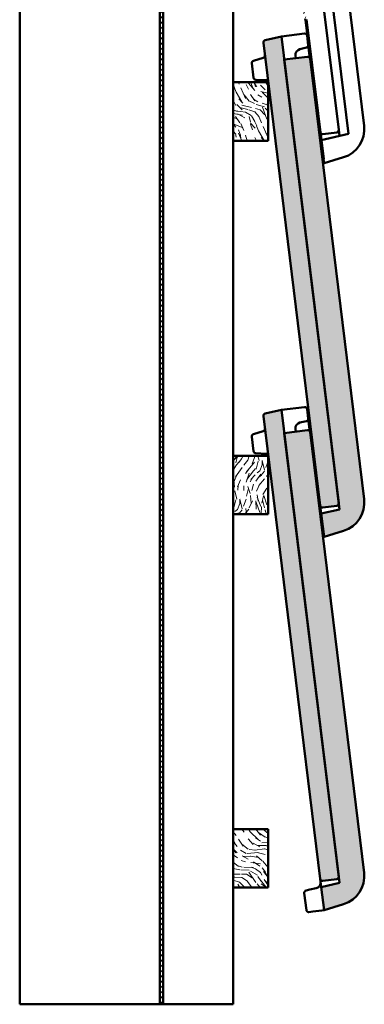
# Model space of a CAD drawing. Header units: millimetres. Extents: x 200 to 13555, y -185 to 8310.
# Tile 61 of 94: x 9039 to 9335, y 1405 to 2248. Entities that reach past the tile are written whole.
import ezdxf

# ---------------------------------------------------------------- set-up
doc = ezdxf.new("R2010")
doc.units = ezdxf.units.MM
doc.header["$LTSCALE"] = 10
doc.layers.add('Schraffur', color=7, linetype='Continuous', lineweight=18)
doc.layers.add('Sichtbare Kanten(DIN)', color=7, linetype='Continuous', lineweight=50)
pattern_1 = [(200.000246, (0, 0), (-3.1750085, 2.223143), [0.4037458, -4.4412034]), (145.000246, (0, 0), (-1.3777477, -3.8802351), [0.3229966, -3.5529627]), (250.451246, (-0.2646, 0.1853), (-4.5527706, -1.6570553), [0.3431311, -3.7744415]), (196.184446, (-0.5383, -0.9324), (-4.5300362, 3.6442645), [0.6056186, -6.661805]), (246.635846, (-0.916, -0.629), (-6.979437, -2.0256357), [0.5146967, -5.661646]), (141.184246, (-0.5383, -0.9324), (-6.9794336, -2.025648), [0.484495, -5.329444]), (171.000246, (-0.87, -0.43), (-1.6991239, 3.4836793), [0.4037458, -4.4412034]), (116.000246, (-0.87, -0.43), (-3.0861806, -2.7257847), [0.3229966, -3.5529627]), (221.451646, (-1.0115, -0.14), (-4.7853045, 0.7579003), [0.3431311, -3.7744415]), (187.500246, (0, 0), (-0.95271328, -1.51924344), [0, -3.5098965, 0, -3.6067955, 0, -3.5664209]), (157.500246, (0, 0), (-2.2880534, -1.13069063), [0, -2.05641175, 0, -3.42914734, 0, -1.3592774]), (117.500246, (1.0396, -0.6002), (-2.42800634, 1.54199861), [0, -1.3458192, 0, -4.19895593, 0, -5.5716915]), (107.500246, (1.5058, -0.8694), (-2.98829684, 1.1030186), [0, -1.749565, 0, -2.7885374, 0, -3.9567085])]
pattern_2 = [(95, (0, 0), (2.9691546, 2.4914182), [0.4037458, -4.4412034]), (40, (0, 0), (-3.391422, 2.3350954), [0.3229966, -3.5529627]), (145.451, (0.2474, 0.2076), (-0.4222281, 4.826518), [0.3431311, -3.7744415]), (91.1842, (-0.7613, 0.7613), (4.6925636, 3.4324538), [0.6056186, -6.661805]), (141.6356, (-0.37, 1.0473), (-0.1501715, 7.265892), [0.5146967, -5.661646]), (36.184, (-0.7613, 0.7613), (-0.1501843, 7.265892), [0.484495, -5.329444]), (66, (-0.1903, 0.9516), (3.8047446, 0.7395688), [0.4037458, -4.4412034]), (11, (-0.1903, 0.9516), (-1.8341277, 3.6865144), [0.3229966, -3.5529627]), (116.4514, (0.1267, 1.0133), (1.9706224, 4.4260818), [0.3431311, -3.7744415]), (82.5, (0, 0), (-1.2208905, 1.31346473), [0, -3.5098965, 0, -3.6067955, 0, -3.5664209]), (52.5, (0, 0), (-0.49996076, 2.50273627), [0, -2.05641175, 0, -3.42914734, 0, -1.3592774]), (12.5, (-0.8489, -0.8489), (2.1178789, 1.94616634), [0, -1.3458192, 0, -4.19895593, 0, -5.5716915]), (2.5, (-1.2295, -1.2295), (1.83887344, 2.600983), [0, -1.749565, 0, -2.7885374, 0, -3.9567085])]

msp = doc.modelspace()

# ---------------------------------------------------------------- hatches: boundary and pattern name
at = {"layer": 'Schraffur'}
h = msp.add_hatch(dxfattribs=at)
h.set_pattern_fill('ANSI31', color=256, scale=25.4, style=0)
h.set_pattern_definition([(45, (0, 0), (-2.245064, 2.245064), [])])
h.paths.add_polyline_path([(9162.18, 6791.74), (9159.18, 6791.74), (9159.18, 1404.74), (9162.18, 1404.74)])
h = msp.add_hatch(dxfattribs=at)
h.set_pattern_fill('ANSI31', color=256, scale=25.4, angle=14.99998, style=0)
h.set_pattern_definition([(59.999978, (0, 0), (-2.74963, 1.5875011), [])])
edge = h.paths.add_edge_path()
edge.add_line((9253.18, 2478.33), (9252.18, 2478.33))
edge.add_line((9252.18, 2478.33), (9252.18, 2357.67))
edge.add_ellipse((9272.18, 2357.67), major_axis=(0, -20), ratio=1, start_angle=270, end_angle=286.69924)
edge.add_line((9253.02, 2351.93), (9283.88, 2249.06))
edge.add_ellipse((9280.05, 2247.91), major_axis=(1.15, -3.83), ratio=1, start_angle=80.30076, end_angle=90, ccw=False)
edge.add_line((9284.02, 2248.4), (9298.71, 2128.74))
edge.add_line((9298.71, 2128.74), (9299.7, 2128.86))
edge.add_line((9299.7, 2128.86), (9285.01, 2248.52))
edge.add_ellipse((9280.05, 2247.91), major_axis=(-0.61, 4.96), ratio=1, start_angle=270, end_angle=279.69924)
edge.add_line((9284.84, 2249.35), (9253.98, 2352.21))
edge.add_ellipse((9272.18, 2357.67), major_axis=(-5.46, 18.2), ratio=1, start_angle=73.30076, end_angle=90, ccw=False)
edge.add_line((9253.18, 2357.67), (9253.18, 2478.33))
h = msp.add_hatch(dxfattribs=at)
h.set_pattern_fill('AR-CONC', color=256, scale=0.538328, angle=45, style=0, pattern_type=2)
h.set_pattern_definition(pattern_2)
edge = h.paths.add_edge_path()
edge.add_ellipse((9298.68, 1832.38), major_axis=(0.24, -1.99), ratio=1, start_angle=270, end_angle=360)
edge.add_line((9298.93, 1830.4), (9310.84, 1831.86))
edge.add_ellipse((9310.59, 1833.85), major_axis=(1.99, 0.24), ratio=1, start_angle=270, end_angle=360)
edge.add_line((9312.58, 1834.09), (9263.46, 2234.09))
edge.add_line((9263.46, 2234.09), (9249.54, 2230.87))
edge.add_ellipse((9249.99, 2228.92), major_axis=(-1.95, -0.45), ratio=1, start_angle=270, end_angle=354)
edge.add_line((9248.01, 2228.68), (9296.7, 1832.14))
h = msp.add_hatch(dxfattribs=at)
h.set_pattern_fill('AR-CONC', color=256, scale=0.538328, angle=45, style=0, pattern_type=2)
h.set_pattern_definition(pattern_2)
edge = h.paths.add_edge_path()
edge.add_line((9313.23, 1828.81), (9297.55, 1825.19))
edge.add_line((9297.55, 1825.19), (9299.99, 1805.34))
edge.add_line((9299.99, 1805.34), (9316.83, 1810.49))
edge.add_ellipse((9309.52, 1834.4), major_axis=(23.91, 7.31), ratio=1, start_angle=270, end_angle=350)
edge.add_line((9334.33, 1837.44), (9287.98, 2214.93))
edge.add_ellipse((9286, 2214.69), major_axis=(-0.24, 1.99), ratio=1, start_angle=270, end_angle=360)
edge.add_line((9285.75, 2216.67), (9265.9, 2214.23))
edge.add_line((9265.9, 2214.23), (9313.23, 1828.81))
h = msp.add_hatch(dxfattribs=at)
h.set_pattern_fill('WOOD', color=256, scale=38.232284, angle=120.00018, style=0, pattern_type=2)
h.set_pattern_definition([(115.236175, (-5.6287, -3.2498), (177.1654284, -383.3264295), [4.60378, -455.7747]), (131.310075, (-7.5916, 0.9146), (-109.5750044, 113.3241373), [5.84843, -189.09879]), (165.00018, (-11.452, 5.308), (-33.11008, -19.11625), [4.32549, -49.74326]), (166.847775, (-15.6304, 6.4271), (-764.2771679, 176.79718293), [8.38499, -830.11464]), (132.994775, (-23.7955, 8.335), (238.2662641, -259.7582191), [5.10084, -504.97965]), (120.00018, (-27.274, 12.066), (-52.22631, 13.99383), [9.55807, -28.67421]), (110.538175, (-32.053, 20.3434), (62.4722023, -184.666294), [4.65115, -227.90685]), (114.289175, (-14.5684, -8.411), (138.9338815, -317.1079226), [3.8423, -380.38752]), (120.00018, (-16.15, -4.91), (-52.22631, 13.99383), [5.73484, -32.49744]), (148.300975, (-19.0164, 0.0575), (-408.9399163, 249.51336584), [5.64492, -558.84894]), (172.125175, (-23.8192, 3.0237), (242.0151792, -36.8591237), [8.7183, -427.19607]), (159.289575, (-32.4553, 4.2182), (-280.247704, 103.07919414), [5.43384, -537.94735]), (126.340375, (-37.538, 6.14), (-186.0400342, 245.7642394), [6.92417, -339.28399]), (108.111175, (-41.6411, 11.7173), (168.293733, -520.88969118), [7.42337, -734.91243]), (113.290175, (-24.8326, -14.3372), (-138.9352785, 317.10738334), [6.5443, -647.8881]), (123.366675, (-27.4201, -8.3261), (-338.97005934, 510.64426826), [6.51073, -644.5619]), (153.69028, (-31.001, -2.889), (71.342558, -47.10384), [6.89244, -130.9559]), (167.489775, (-37.1794, 0.1663), (-555.3717487, 120.821208), [6.22376, -616.15148]), (134.931575, (-43.2554, 1.5144), (-309.6095519, 306.8628788), [5.93526, -587.58814]), (120.00018, (-47.447, 5.716), (-52.22631, 13.99383), [4.58787, -33.64441]), (107.005175, (-49.7412, 9.6895), (-105.8237956, 336.22383805), [5.10084, -504.97965]), (120.00018, (-5.926, 10.264), (-52.22631, 13.99383), [0, -38.23228]), (343.152175, (-13.5688, 12.0321), (-750.28183758, 229.02837693), [8.38499, -830.11464]), (326.56518, (-38.654, -9.514), (52.226285, -13.993844), [3.41961, -82.07018]), (308.130175, (-35.8, -11.3985), (147.807238, -179.5445023), [5.40685, -264.93634]), (276.801175, (-32.4616, -15.6516), (29.3595854, -203.782908), [2.9117, -288.25689]), (146.56528, (-13.569, 12.032), (-52.22631, 13.993753), [4.27448, -81.21531]), (126.709975, (-17.136, 14.3873), (205.15614427, -278.8746325), [6.5443, -647.8881]), (109.875175, (-21.0479, 19.6337), (-225.64183528, 620.21975809), [10.87437, -1076.56376]), (109.695175, (-1.9866, -1.147), (-81.5868811, 217.7770643), [4.27448, -423.17403]), (135.524275, (-3.4272, 2.8775), (309.60804132, -306.8613446), [7.14236, -707.09462]), (162.879075, (-8.5236, 7.8815), (645.830954, -201.03570156), [7.30428, -723.12159]), (154.695375, (-15.5042, 10.0318), (-422.93337675, 197.2867778), [6.04506, -598.4614]), (129.462475, (-20.969, 12.6156), (-128.691264, 146.4341996), [6.97674, -225.58118]), (113.418175, (-25.4034, 18.002), (258.7554123, -601.10392845), [10.00634, -990.62906]), (111.870175, (-10.264, -5.926), (81.5878144, -217.7765745), [5.40685, -264.93634]), (131.310075, (-12.278, -0.908), (-109.5750044, 113.3241373), [5.84843, -189.09879]), (162.510575, (-16.139, 3.4847), (541.37770634, -173.0483246), [6.22376, -616.15148]), (165.00018, (-22.075, 5.355), (-33.11008, -19.11625), [7.02893, -47.03985]), (137.354175, (-28.8644, 7.1743), (380.95017496, -353.9650785), [6.40892, -634.48004]), (116.634175, (-33.5785, 11.5161), (272.754029, -548.87476667), [6.51073, -644.5619]), (102.897175, (-36.4972, 17.336), (-91.8299595, 388.4480969), [5.20016, -514.81682]), (111.254175, (-18.5416, -10.705), (-100.70437, 250.8864785), [5.02865, -497.83786]), (134.931575, (-20.3645, -6.0185), (-309.6095519, 306.8628788), [5.93526, -587.58814]), (152.005575, (-24.5564, -1.8166), (194.9115112, -108.2016023), [7.21367, -353.46893]), (169.899275, (-30.926, 1.5694), (640.70814946, -115.69925033), [9.49671, -940.17391]), (135.945575, (-40.2755, 3.235), (109.5751244, -113.3241245), [5.5667, -272.76861]), (113.991175, (-44.2762, 7.1057), (-158.05177317, 350.2155638), [7.30428, -723.12159]), (96.801175, (-47.246, 13.779), (-29.3595854, 203.782908), [2.9117, -288.25689]), (110.538175, (-28.4747, -16.44), (62.4722023, -184.666294), [4.65115, -227.90685]), (130.008175, (-30.1064, -12.0844), (-276.4991683, 325.9784999), [6.59992, -653.39355]), (157.405575, (-34.3495, -7.0292), (-579.61371026, 239.26873404), [8.18205, -810.02357]), (149.054775, (-8.7935, 15.2306), (-266.253894, 155.3054733), [3.93624, -389.6902]), (130.784475, (-12.1694, 17.2547), (405.19128495, -472.41373068), [8.17314, -809.1404]), (112.875175, (-17.5083, 23.443), (100.7036961, -250.8867158), [9.24717, -298.99137])])
h.paths.add_polyline_path([(9252.18, 2194.74), (9222.18, 2194.74), (9222.18, 2144.74), (9252.18, 2144.74)])
h = msp.add_hatch(dxfattribs=at)
h.set_pattern_fill('AR-CONC', color=256, scale=0.538328, angle=150.00025, style=0, pattern_type=2)
h.set_pattern_definition(pattern_1)
edge = h.paths.add_edge_path()
edge.add_ellipse((9298.68, 1512.38), major_axis=(0.24, -1.99), ratio=1, start_angle=270, end_angle=360)
edge.add_line((9298.93, 1510.4), (9310.84, 1511.86))
edge.add_ellipse((9310.59, 1513.85), major_axis=(1.99, 0.24), ratio=1, start_angle=270, end_angle=360)
edge.add_line((9312.58, 1514.09), (9263.46, 1914.09))
edge.add_line((9263.46, 1914.09), (9249.54, 1910.87))
edge.add_ellipse((9249.99, 1908.92), major_axis=(-1.95, -0.45), ratio=1, start_angle=270, end_angle=354)
edge.add_line((9248.01, 1908.68), (9296.7, 1512.14))
h = msp.add_hatch(dxfattribs=at)
h.set_pattern_fill('AR-CONC', color=256, scale=0.538328, angle=150.00025, style=0, pattern_type=2)
h.set_pattern_definition(pattern_1)
edge = h.paths.add_edge_path()
edge.add_line((9313.23, 1508.81), (9297.55, 1505.19))
edge.add_line((9297.55, 1505.19), (9299.99, 1485.34))
edge.add_line((9299.99, 1485.34), (9316.83, 1490.49))
edge.add_ellipse((9309.52, 1514.4), major_axis=(23.91, 7.31), ratio=1, start_angle=270, end_angle=350)
edge.add_line((9334.33, 1517.44), (9287.98, 1894.93))
edge.add_ellipse((9286, 1894.69), major_axis=(-0.24, 1.99), ratio=1, start_angle=270, end_angle=360)
edge.add_line((9285.75, 1896.67), (9265.9, 1894.23))
edge.add_line((9265.9, 1894.23), (9313.23, 1508.81))
h = msp.add_hatch(dxfattribs=at)
h.set_pattern_fill('WOOD', color=256, scale=38.232284, angle=59.99998, style=0, pattern_type=2)
h.set_pattern_definition([(55.235978, (-5.6287, 3.2497), (-243.3889019, -345.092137), [4.60378, -455.7747]), (71.30988, (-3.004, 7.032), (43.354602, 151.5566566), [5.84843, -189.09879]), (104.99998, (-1.13, 12.572), (-33.11013, 19.11616), [4.32549, -49.74326]), (106.847578, (-2.249, 16.7499), (-229.02514463, 750.28282425), [8.38499, -830.11464]), (72.994578, (-4.6793, 24.775), (-105.8252441, -336.22338215), [5.10084, -504.97965]), (60, (-3.187, 29.653), (-13.99397, 52.22628), [9.55807, -28.67421]), (50.53798, (1.5916, 37.9303), (-128.6901057, -146.4352174), [4.65115, -227.90685]), (54.28898, (-14.5685, 8.411), (-205.1575378, -278.8735246), [3.8423, -380.38752]), (60, (-12.326, 11.53), (-13.99397, 52.22628), [5.73484, -32.49744]), (88.300778, (-9.4583, 16.4975), (11.6166069, 478.908999), [5.64492, -558.84894]), (112.124978, (-9.291, 22.14), (89.0858658, -228.0211624), [8.7183, -427.19607]), (99.289378, (-12.5745, 30.2162), (-50.8536365, 294.2414035), [5.43384, -537.94735]), (66.34018, (-13.4516, 35.579), (119.819037, 283.9971022), [6.92417, -339.28399]), (48.110978, (-10.673, 41.921), (-366.9582395, -406.1902281), [7.42337, -734.91243]), (53.289978, (-24.8326, 14.3371), (205.15637223, 278.8744648), [6.5443, -647.8881]), (63.366478, (-20.9206, 19.5835), (272.7477719, 548.877876), [6.51073, -644.5619]), (93.69008, (-18.002, 25.403), (-5.122138, -85.33637), [6.89244, -130.9559]), (107.489578, (-18.4456, 32.2815), (-173.0497718, 541.37724374), [6.22376, -616.15148]), (74.931378, (-20.316, 38.2176), (110.94772643, 421.56079394), [5.93526, -587.58814]), (60, (-18.773, 43.95), (-13.99397, 52.22628), [4.58787, -33.64441]), (47.004978, (-16.479, 47.922), (238.2673832, 259.7571926), [5.10084, -504.97965]), (60, (5.926, 10.264), (-13.99397, 52.22628), [0, -38.23228]), (283.151978, (3.6358, 17.767), (-176.79389034, 764.27792954), [8.38499, -830.11464]), (266.56498, (-27.566, 28.718), (13.993937, -52.22626), [3.41961, -82.07018]), (248.12998, (-27.7713, 25.3046), (-81.5872323, -217.7767926), [5.40685, -264.93634]), (216.80098, (-29.7854, 20.287), (-161.8018216, -127.3170428), [2.9117, -288.25689]), (86.56508, (3.636, 17.767), (-13.99403, 52.226235), [4.27448, -81.21531]), (66.709778, (3.8919, 22.0338), (-138.9355377, -317.10726976), [6.5443, -647.8881]), (49.874978, (6.4794, 28.0448), (424.30689224, 505.5199772), [10.87437, -1076.56376]), (49.694978, (-1.9866, 1.147), (147.8076487, 179.544334), [4.27448, -423.17403]), (75.524078, (0.7784, 4.4068), (-110.94715306, -421.55871867), [7.14236, -707.09462]), (102.878878, (2.5638, 11.3224), (148.81117677, -659.8243767), [7.30428, -723.12159]), (94.695178, (0.9357, 18.443), (-40.60972356, 464.91457734), [6.04506, -598.4614]), (69.46228, (0.441, 24.4677), (62.4707418, 184.666788), [6.97674, -225.58118]), (53.417978, (2.8885, 31.001), (-391.19537558, -524.6393755), [10.00634, -990.62906]), (51.86998, (-10.264, 5.926), (-147.806758, -179.5448974), [5.40685, -264.93634]), (71.30988, (-6.926, 10.179), (43.354602, 151.5566566), [5.84843, -189.09879]), (102.510378, (-5.0516, 15.719), (120.8226926, -555.37142573), [6.22376, -616.15148]), (104.99998, (-6.4, 21.795), (-33.11013, 19.11616), [7.02893, -47.03985]), (77.353978, (-8.219, 28.5845), (-116.06941074, -506.89466805), [6.40892, -634.48004]), (56.633978, (-6.8159, 34.838), (-338.96423805, -510.64813243), [6.51073, -644.5619]), (42.896978, (-3.235, 40.2755), (290.4918843, 273.7501244), [5.20016, -514.81682]), (51.253978, (-18.5417, 10.705), (166.92261225, 212.6552062), [5.02865, -497.83786]), (74.931378, (-15.3944, 14.627), (110.94772643, 421.56079394), [5.93526, -587.58814]), (92.00538, (-13.8513, 20.3582), (3.7496505, -222.8991343), [7.21367, -353.46893]), (109.899078, (-14.1038, 27.5674), (220.1534716, -612.71991828), [9.49671, -940.17391]), (75.94538, (-17.336, 36.497), (-43.3545312, -151.556754), [5.5667, -272.76861]), (53.990978, (-15.9843, 41.8972), (224.27076445, 311.98385913), [7.30428, -723.12159]), (36.80098, (-11.69, 47.806), (161.8018216, 127.3170428), [2.9117, -288.25689]), (50.53798, (-28.475, 16.44), (-128.6901057, -146.4352174), [4.65115, -227.90685]), (70.007978, (-25.5186, 20.0308), (144.0574658, 402.444057), [6.59992, -653.39355]), (97.405378, (-23.2621, 26.233), (-82.59190936, 621.59484933), [8.18205, -810.02357]), (89.05458, (8.7934, 15.2307), (1.3726013, 308.235368), [3.93624, -389.6902]), (70.784278, (8.8584, 19.1664), (-206.52867423, -587.11209922), [8.17314, -809.1404]), (52.87498, (11.5484, 26.884), (-166.9231547, -212.6547413), [9.24717, -298.99137])])
h.paths.add_polyline_path([(9252.18, 1874.74), (9222.18, 1874.74), (9222.18, 1824.74), (9252.18, 1824.74)])
h = msp.add_hatch(dxfattribs=at)
h.set_pattern_fill('WOOD', color=256, scale=38.232284, angle=135.00021, style=0, pattern_type=2)
h.set_pattern_definition([(130.23621, (-4.5958, -4.596), (270.3410419, -324.4109457), [4.60378, -455.7747]), (146.31011, (-7.5696, -1.0814), (-135.1718214, 81.10253), [5.84843, -189.09879]), (180.0002, (-12.436, 2.163), (-27.03422, -27.034415), [4.32549, -49.74326]), (181.84781, (-16.7613, 2.1627), (-783.9935164, -27.03700174), [8.38499, -830.11464]), (147.99481, (-25.142, 1.8923), (297.3780281, -189.2391434), [5.10084, -504.97965]), (135.0002, (-29.467, 4.596), (-54.06861, -0.0002), [9.55807, -28.67421]), (125.53821, (-36.226, 11.354), (108.138767, -162.2048807), [4.65115, -227.90685]), (129.28921, (-11.895, -11.895), (216.2735595, -270.3438653), [3.8423, -380.38752]), (135.0002, (-14.33, -8.92), (-54.06861, -0.0002), [5.73484, -32.49744]), (163.30101, (-18.3833, -4.8662), (-459.5845204, 135.1696841), [5.64492, -558.84894]), (187.12521, (-23.7902, -3.2442), (243.3085386, 27.035107), [8.7183, -427.19607]), (174.28961, (-32.4412, -4.3256), (-297.3773702, 27.0332306), [5.43384, -537.94735]), (141.34041, (-37.848, -3.785), (-243.3094554, 189.239173), [6.92417, -339.28399]), (123.11121, (-43.2549, 0.5405), (297.37571694, -459.58300003), [7.42337, -734.91243]), (128.29021, (-20.2757, -20.2758), (-216.27476934, 270.34298276), [6.5443, -647.8881]), (138.36671, (-24.3308, -15.1393), (-459.5846448, 405.5122983), [6.51073, -644.5619]), (168.69031, (-29.197, -10.814), (81.103007, -27.033954), [6.89244, -130.9559]), (182.48981, (-35.9556, -9.4621), (-567.7187284, -27.0368081), [6.22376, -616.15148]), (149.93161, (-42.1735, -9.7325), (-378.4819519, 216.27369945), [5.93526, -587.58814]), (135.0002, (-47.31, -6.76), (-54.06861, -0.0002), [4.58787, -33.64441]), (122.00521, (-50.554, -3.5146), (-189.23925195, 297.377959), [5.10084, -504.97965]), (135.0002, (-8.38, 8.38), (-54.06861, -0.0002), [0, -38.23228]), (358.15221, (-16.2206, 8.1102), (-783.9935263, 27.0367155), [8.38499, -830.11464]), (341.56521, (-34.874, -19.194), (54.06859, 0.000174), [3.41961, -82.07018]), (323.13021, (-31.63, -20.276), (189.2404478, -135.1712277), [5.40685, -264.93634]), (291.80121, (-27.3046, -23.52), (81.1021953, -189.2403043), [2.9117, -288.25689]), (161.56531, (-16.22, 8.11), (-54.06859, -0.00027), [4.27448, -81.21531]), (141.71001, (-20.2758, 9.462), (270.34381666, -216.27372696), [6.5443, -647.8881]), (124.87521, (-25.4123, 13.517), (-378.47829274, 540.68564627), [10.87437, -1076.56376]), (124.69521, (-1.622, -1.622), (-135.1718432, 189.2401694), [4.27448, -423.17403]), (150.52431, (-4.0552, 1.8924), (378.48009573, -216.2726085), [7.14236, -707.09462]), (177.87911, (-10.273, 5.4068), (675.85668273, -27.03181158), [7.30428, -723.12159]), (169.69541, (-17.5723, 5.6771), (-459.5838965, 81.1008998), [6.04506, -598.4614]), (144.46251, (-23.52, 6.7585), (-162.2062413, 108.136726), [6.97674, -225.58118]), (128.41821, (-29.1971, 10.8136), (405.51599466, -513.6507318), [10.00634, -990.62906]), (126.87021, (-8.3806, -8.3807), (135.172618, -189.2394547), [5.40685, -264.93634]), (146.31011, (-11.625, -4.055), (-135.1718214, 81.10253), [5.84843, -189.09879]), (177.51061, (-16.491, -0.811), (567.718927, -27.0326374), [6.22376, -616.15148]), (180.0002, (-22.71, -0.54), (-27.03422, -27.034415), [7.02893, -47.03985]), (152.35421, (-29.7377, -0.5408), (459.5826651, -243.30656906), [6.40892, -634.48004]), (131.63421, (-35.415, 2.433), (405.5196852, -459.5781269), [6.51073, -644.5619]), (117.89721, (-39.7405, 7.299), (-189.2389102, 351.4445907), [5.20016, -514.81682]), (126.25421, (-15.1392, -15.1393), (-162.20728295, 216.27342085), [5.02865, -497.83786]), (149.93161, (-18.113, -11.0841), (-378.4819519, 216.27369945), [5.93526, -587.58814]), (167.00561, (-23.2495, -8.1104), (216.274731, -54.0677785), [7.21367, -353.46893]), (184.89931, (-30.2784, -6.4883), (648.82168507, 54.07097466), [9.49671, -940.17391]), (150.94561, (-39.7404, -7.2994), (135.171934, -81.1024868), [5.5667, -272.76861]), (128.99121, (-44.6066, -4.596), (-243.30892946, 297.3752999), [7.30428, -723.12159]), (111.80121, (-49.2024, 1.081), (-81.1021953, 189.2403043), [2.9117, -288.25689]), (125.53821, (-23.2494, -23.2496), (108.138767, -162.2048807), [4.65115, -227.90685]), (145.00821, (-25.9529, -19.4648), (-351.4472806, 243.307586), [6.59992, -653.39355]), (172.40561, (-31.3597, -15.68), (-621.79120693, 81.10040195), [8.18205, -810.02357]), (164.05481, (-12.436, 12.4357), (-297.3775765, 81.101807), [3.93624, -389.6902]), (145.78451, (-16.2206, 13.5171), (513.65461254, -351.44508724), [8.17314, -809.1404]), (127.87521, (-22.979, 18.113), (162.2066935, -216.2738245), [9.24717, -298.99137])])
h.paths.add_polyline_path([(9252.18, 1554.74), (9222.18, 1554.74), (9222.18, 1504.74), (9252.18, 1504.74)])

# ---------------------------------------------------------------- linework, layer by layer
at = {"layer": 'Sichtbare Kanten(DIN)'}
for p, q in [((9039.18, 6791.74), (9039.18, 1404.74)), ((9159.18, 6791.74), (9159.18, 1404.74)), ((9162.18, 1404.74), (9162.18, 6791.74)), ((9292.31, 2499.68), (9334.33, 2157.44)), ((9321.06, 2150.62), (9294.51, 2366.89)), ((9287.14, 2361.29), (9312.58, 2154.09)), ((9222.18, 2254.74), (9222.18, 2194.74)), ((9284.02, 2248.4), (9298.71, 2128.74)), ((9299.7, 2128.86), (9285.01, 2248.52)), ((9263.46, 2234.09), (9283.32, 2236.52)), ((9248.01, 2228.68), (9296.7, 1832.14)), ((9263.46, 2234.09), (9249.54, 2230.87)), ((9312.58, 1834.09), (9263.46, 2234.09)), ((9285.54, 2234.78), (9286.54, 2226.64)), ((9285.01, 2224.45), (9279.39, 2223.15)), ((9287.4, 2219.66), (9286.54, 2226.64)), ((9287.98, 2214.93), (9287.4, 2219.66)), ((9238.09, 2211.03), (9239.6, 2198.71)), ((9247.93, 2215.76), (9239.49, 2213.18)), ((9285.75, 2216.67), (9265.9, 2214.23)), ((9265.9, 2214.23), (9313.23, 1828.81)), ((9275.55, 2217.67), (9275.83, 2215.45)), ((9334.33, 1837.44), (9287.98, 2214.93)), ((9252.18, 2194.74), (9222.18, 2194.74)), ((9222.18, 2194.74), (9222.18, 2144.74)), ((9241.48, 2196.95), (9250.3, 2196.49)), ((9252.18, 2144.74), (9252.18, 2194.74)), ((9291.89, 2184.32), (9291.78, 2184)), ((9310.84, 2151.86), (9298.93, 2150.4)), ((9312.58, 2154.09), (9313.23, 2148.81)), ((9222.18, 2144.74), (9222.18, 1874.74)), ((9222.18, 2144.74), (9252.18, 2144.74)), ((9297.69, 2145.22), (9321.06, 2150.62)), ((9298.71, 2128.74), (9298.57, 2128.72)), ((9298.71, 2128.74), (9299.7, 2128.86)), ((9299.99, 2125.34), (9299.56, 2128.84)), ((9316.83, 2130.49), (9299.99, 2125.34)), ((9299, 2125.22), (9299.99, 2125.34)), ((9263.46, 1914.09), (9283.32, 1916.52)), ((9248.01, 1908.68), (9296.7, 1512.14)), ((9263.46, 1914.09), (9249.54, 1910.87)), ((9312.58, 1514.09), (9263.46, 1914.09)), ((9285.54, 1914.78), (9286.54, 1906.64)), ((9285.01, 1904.45), (9279.39, 1903.15)), ((9287.4, 1899.66), (9286.54, 1906.64)), ((9287.98, 1894.93), (9287.4, 1899.66)), ((9238.09, 1891.03), (9239.6, 1878.71)), ((9247.93, 1895.76), (9239.49, 1893.18)), ((9285.75, 1896.67), (9265.9, 1894.23)), ((9265.9, 1894.23), (9313.23, 1508.81)), ((9275.55, 1897.67), (9275.83, 1895.45)), ((9334.33, 1517.44), (9287.98, 1894.93)), ((9252.18, 1874.74), (9222.18, 1874.74)), ((9222.18, 1874.74), (9222.18, 1824.74)), ((9241.48, 1876.95), (9250.3, 1876.49)), ((9252.18, 1824.74), (9252.18, 1874.74)), ((9297.55, 1825.19), (9296.7, 1832.14)), ((9298.93, 1830.4), (9310.84, 1831.86)), ((9222.18, 1824.74), (9222.18, 1554.74)), ((9222.18, 1824.74), (9252.18, 1824.74)), ((9313.23, 1828.81), (9297.55, 1825.19)), ((9297.55, 1825.19), (9299.99, 1805.34)), ((9299.99, 1805.34), (9316.83, 1810.49)), ((9299, 1805.22), (9299.99, 1805.34)), ((9252.18, 1554.74), (9222.18, 1554.74)), ((9222.18, 1554.74), (9222.18, 1504.74)), ((9252.18, 1504.74), (9252.18, 1554.74)), ((9297.55, 1505.19), (9296.7, 1512.14)), ((9298.93, 1510.4), (9310.84, 1511.86)), ((9222.18, 1504.74), (9222.18, 1404.74)), ((9222.18, 1504.74), (9252.18, 1504.74)), ((9284.61, 1502.2), (9287.91, 1502.97)), ((9293.16, 1504.18), (9287.91, 1502.97)), ((9313.23, 1508.81), (9297.55, 1505.19)), ((9297.55, 1505.19), (9299.99, 1485.34)), ((9283.07, 1500.01), (9284.86, 1485.5)), ((9290.43, 1484.17), (9298.15, 1485.11)), ((9298.15, 1485.11), (9299.99, 1485.34)), ((9299.99, 1485.34), (9316.83, 1490.49)), ((9290.43, 1484.17), (9287.08, 1483.76)), ((9039.18, 1404.74), (9159.18, 1404.74)), ((9159.18, 1404.74), (9162.18, 1404.74)), ((9162.18, 1404.74), (9222.18, 1404.74))]:
    msp.add_line(p, q, dxfattribs=at)
for centre, radius, start, end in [((9280.05, 2247.91), 4, 7, 16.69924), ((9283.56, 2234.54), 2, 7, 97), ((9249.99, 2228.92), 2, 103, 187), ((9280.52, 2218.28), 5, 103, 187), ((9284.56, 2226.4), 2, 283, 7), ((9240.07, 2211.27), 2, 107, 187), ((9247.34, 2217.68), 2, 287, 7), ((9286, 2214.69), 2, 7, 97), ((9241.58, 2198.95), 2, 187, 267), ((9250.19, 2194.49), 2, 7, 87), ((9298.68, 2152.38), 2, 209.00582, 277), ((9310.59, 2153.85), 2, 277, 7), ((9309.52, 2154.4), 25, 287, 7), ((9283.56, 1914.54), 2, 7, 97), ((9249.99, 1908.92), 2, 103, 187), ((9280.52, 1898.28), 5, 103, 187), ((9284.56, 1906.4), 2, 283, 7), ((9240.07, 1891.27), 2, 107, 187), ((9247.34, 1897.68), 2, 287, 7), ((9286, 1894.69), 2, 7, 97), ((9241.58, 1878.95), 2, 187, 267), ((9250.19, 1874.49), 2, 7, 87), ((9298.68, 1832.38), 2, 187, 277), ((9310.59, 1833.85), 2, 277, 7), ((9309.52, 1834.4), 25, 287, 7), ((9298.68, 1512.38), 2, 187, 277), ((9310.59, 1513.85), 2, 277, 7), ((9309.52, 1514.4), 25, 287, 7), ((9285.06, 1500.25), 2, 103, 187), ((9292.04, 1509.05), 5, 283, 303.72559), ((9286.84, 1485.74), 2, 187, 277)]:
    msp.add_arc(centre, radius, start, end, dxfattribs=at)
for points, knots in [([(9297, 1829.66), (9297.08, 1829.05), (9297.04, 1828.43), (9296.78, 1827.39), (9296.61, 1826.97), (9296.38, 1826.56)], [-0.005318, -0.005318, -0.005318, -0.005318, 0.59938, 0.59938, 1.030313, 1.030313, 1.030313, 1.030313]), ([(9297, 1509.66), (9297.08, 1509.05), (9297.04, 1508.43), (9296.75, 1507.28), (9296.52, 1506.74), (9295.97, 1505.93), (9295.71, 1505.64), (9295.23, 1505.2), (9295.03, 1505.04), (9294.81, 1504.89)], [-0.005318, -0.005318, -0.005318, -0.005318, 0.59938, 0.59938, 1.14446, 1.14446, 1.485134, 1.485134, 1.698056, 1.698056, 1.698056, 1.698056])]:
    msp.add_open_spline(points, degree=3, knots=knots, dxfattribs=at)

doc.saveas('drawing.dxf')
